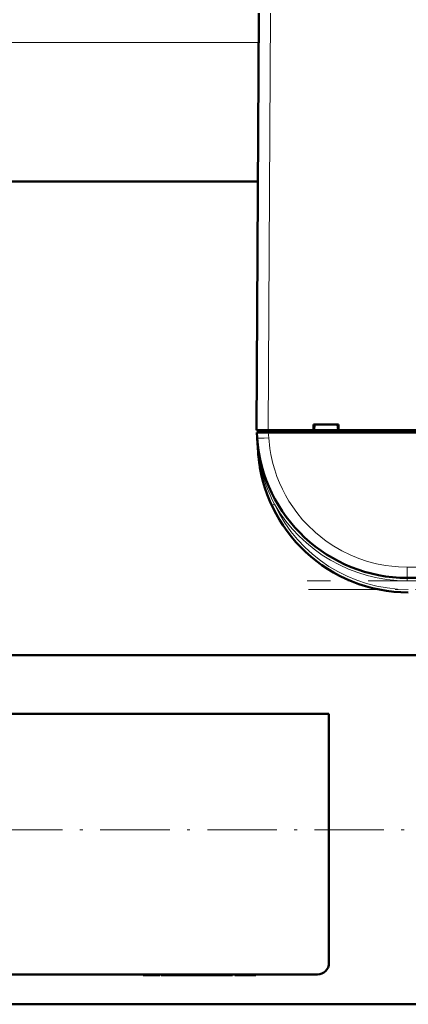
# Model space of a CAD drawing. Extents: x -1351 to 1763, y -1300 to 601.
# Tile 32 of 91: x 288 to 355, y -1297 to -1127. Entities that reach past the tile are written whole.
import ezdxf

# ---------------------------------------------------------------- set-up
doc = ezdxf.new("R2010")
doc.units = 0
doc.linetypes.add('DASHDOT', pattern=[18.5, 12, -3, 0.5, -3])

msp = doc.modelspace()

# ---------------------------------------------------------------- linework, layer by layer
at = {"color": 7, "lineweight": 50}
for p, q in [((329.1, -1198.33), (329.48, -1126.28)), ((329.32, -1155.33), (233.88, -1155.33)), ((329.13, -1198.73), (331.12, -1198.73)), ((329.19, -1199.65), (329.13, -1198.73)), ((329.4, -1198.33), (329.4, -1198.73)), ((329.4, -1198.33), (331.1, -1198.33)), ((331.1, -1198.33), (338.95, -1198.33)), ((552.08, -1198.73), (331.12, -1198.73)), ((338.95, -1198.33), (338.95, -1197.33)), ((338.95, -1197.33), (343.25, -1197.33)), ((338.95, -1198.33), (339.04, -1198.33)), ((339, -1198.33), (343.2, -1198.33)), ((339.1, -1197.33), (339.04, -1198.33)), ((339.04, -1198.33), (339.1, -1197.33)), ((343.17, -1198.33), (339.04, -1198.33)), ((343.1, -1197.33), (343.17, -1198.33)), ((343.17, -1198.33), (343.25, -1198.33)), ((343.25, -1197.33), (343.25, -1198.33)), ((343.25, -1198.33), (440.95, -1198.33)), ((329.37, -1202.15), (329.2, -1199.67)), ((528.07, -1223.83), (355.13, -1223.83)), ((416.4, -1237.18), (146.8, -1237.18)), ((341.6, -1247.33), (257.6, -1247.33)), ((341.6, -1290.33), (341.6, -1247.33)), ((259.6, -1292.33), (339.6, -1292.33)), ((309.53, -1292.33), (309.53, -1292.43)), ((311.04, -1292.43), (309.53, -1292.43)), ((311.04, -1292.33), (311.04, -1292.43)), ((311.04, -1292.43), (312.39, -1292.43)), ((312.39, -1292.33), (312.39, -1292.43)), ((312.6, -1292.43), (312.6, -1292.33)), ((312.6, -1292.43), (313.36, -1292.43)), ((313.36, -1292.33), (313.36, -1292.43)), ((313.36, -1292.43), (317.93, -1292.43)), ((317.93, -1292.33), (317.93, -1292.43)), ((320.39, -1292.43), (317.93, -1292.43)), ((320.39, -1292.33), (320.39, -1292.43)), ((321.11, -1292.43), (320.39, -1292.43)), ((321.11, -1292.33), (321.11, -1292.43)), ((321.11, -1292.43), (324.05, -1292.43)), ((324.05, -1292.33), (324.05, -1292.43)), ((324.71, -1292.43), (324.05, -1292.43)), ((324.71, -1292.33), (324.71, -1292.43)), ((324.97, -1292.43), (324.71, -1292.43)), ((324.97, -1292.33), (324.97, -1292.43)), ((325.34, -1292.33), (325.34, -1292.43)), ((326.65, -1292.43), (325.34, -1292.43)), ((326.65, -1292.33), (326.65, -1292.43)), ((327.67, -1292.43), (326.65, -1292.43)), ((327.67, -1292.33), (327.67, -1292.43)), ((328.98, -1292.43), (327.67, -1292.43)), ((328.98, -1292.33), (328.98, -1292.43)), ((541.6, -1297.48), (-298.4, -1297.48))]:
    msp.add_line(p, q, dxfattribs=at)
at = {"color": 7, "lineweight": 18}
for p, q in [((331.48, -1126.28), (331.1, -1198.33)), ((329.45, -1131.33), (233.75, -1131.33)), ((331.1, -1198.73), (331.1, -1198.33)), ((331.12, -1198.73), (331.19, -1199.65)), ((331.87, -1211.24), (331.73, -1211.3)), ((332.19, -1211.09), (331.87, -1211.24)), ((355.13, -1221.97), (528.07, -1221.97)), ((355.13, -1221.97), (355.13, -1223.83)), ((355.13, -1224.33), (355.13, -1223.83)), ((528.07, -1224.33), (355.13, -1224.33))]:
    msp.add_line(p, q, dxfattribs=at)
at = {"color": 7, "linetype": 'DASHDOT', "lineweight": 18, "ltscale": 0.012015}
msp.add_line((331.1, -1198.29), (331.1, -1198.77), dxfattribs=at)
at = {"color": 7, "linetype": 'DASHDOT', "lineweight": 18}
for p, q in [((545.37, -1224.33), (337.84, -1224.33)), ((338.05, -1225.83), (545.16, -1225.83)), ((-382.4, -1267.33), (625.6, -1267.33))]:
    msp.add_line(p, q, dxfattribs=at)
at = {"color": 7, "linetype": 'DASHDOT', "lineweight": 18, "ltscale": 0.003015}
msp.add_line((314.64, -1292.32), (314.64, -1292.44), dxfattribs=at)
at = {"color": 7, "linetype": 'DASHDOT', "lineweight": 18, "ltscale": 0.003018}
msp.add_line((317.94, -1292.32), (317.94, -1292.44), dxfattribs=at)
at = {"color": 7, "lineweight": 18}
msp.add_lwpolyline([(355.13, -1221.97), (353.59, -1221.92), (352.47, -1221.82), (351.35, -1221.67), (349.81, -1221.37), (348.27, -1220.97), (346.76, -1220.46), (345.29, -1219.86), (343.85, -1219.15), (342.45, -1218.35), (341.12, -1217.46), (340.17, -1216.73), (339.25, -1215.96), (337.84, -1214.61), (337.06, -1213.77), (336.05, -1212.52), (335.35, -1211.56), (334.7, -1210.57), (334.1, -1209.54), (333.56, -1208.48), (333.06, -1207.4), (332.62, -1206.3), (332.24, -1205.19), (331.92, -1204.06), (331.57, -1202.52), (331.38, -1201.45), (331.19, -1199.65)], dxfattribs=at)
at = {"color": 7, "lineweight": 50}
for centre, radius, start, end in [((355.13, -1197.83), 26, 184, 270), ((355.31, -1200.33), 26, 184, 270), ((355.61, -1200.3), 26.31, 184.0161, 187.4848), ((355.38, -1200.32), 26.07, 187.8483, 193.0826), ((339.6, -1290.33), 2, 269.9994, 359.9994)]:
    msp.add_arc(centre, radius, start, end, dxfattribs=at)
at = {"color": 7, "lineweight": 18}
for centre, radius, start, end in [((380.33, -1196.07), 51.26, 184.0395, 186.8532), ((355.25, -1199.09), 26, 186.8416, 207.501), ((355.13, -1197.83), 26.5, 210.0262, 270), ((355.31, -1200.33), 25.5, 204.9597, 270)]:
    msp.add_arc(centre, radius, start, end, dxfattribs=at)
at = {"color": 7, "lineweight": 50}
msp.add_ellipse((331.1, -1198.34), major_axis=(2, -0.01), ratio=0.005236, start_param=1.570824, end_param=3.141593, dxfattribs=at)
at = {"color": 7, "lineweight": 18}
for centre, major_axis, ratio, start_param, end_param in [((331.19, -1199.51), (-2, -0.14), 0.069587, 0, 1.56593), ((329.87, -1202.11), (0.499, 0.035), 0.175867, 3.141596, 3.651191)]:
    msp.add_ellipse(centre, major_axis=major_axis, ratio=ratio, start_param=start_param, end_param=end_param, dxfattribs=at)

doc.saveas('drawing.dxf')
